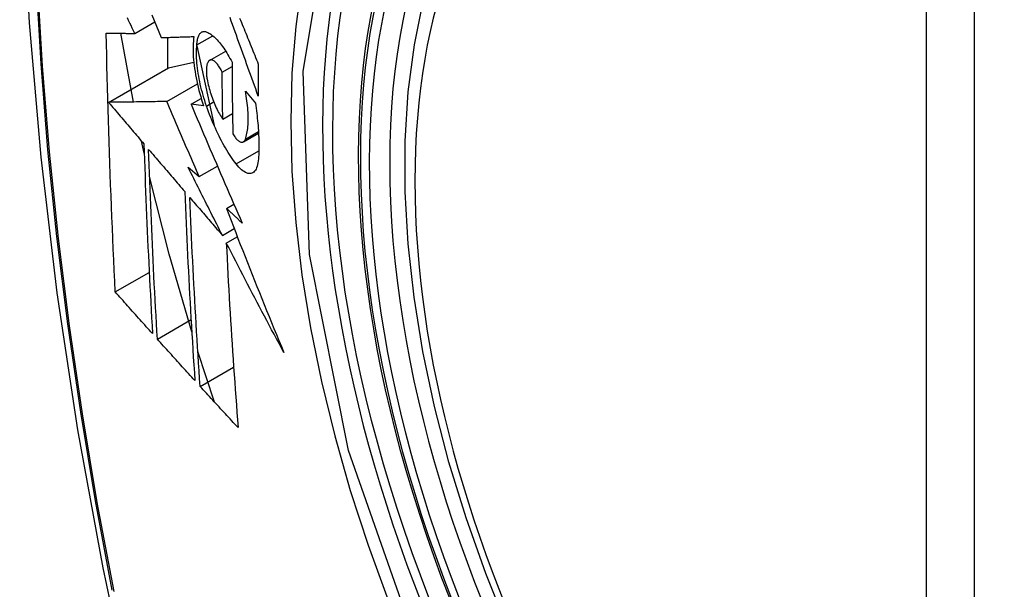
# Model space of a CAD drawing. Header units: inches. Extents: x 387.2 to 455.7, y 148.1 to 211.9.
# Tile 92 of 97: x 437.488 to 437.829, y 180.972 to 181.168. Entities that reach past the tile are written whole.
import ezdxf

# ---------------------------------------------------------------- set-up
doc = ezdxf.new("R2010")
doc.units = ezdxf.units.IN
doc.header["$MEASUREMENT"] = 0
doc.layers.add('Visible Edges(ANSI)', color=7, linetype='Continuous', lineweight=25)
doc.layers.add('Visible Tangent Edges(ANSI)', color=7, linetype='Continuous', lineweight=25)

msp = doc.modelspace()

# ---------------------------------------------------------------- linework, layer by layer
at = {"layer": 'Visible Edges(ANSI)'}
for p, q in [((437.52825, 181.16367), (437.53518, 181.16766)), ((437.52779, 181.13997), (437.52348, 181.1637)), ((437.53958, 181.16228), (437.53958, 181.15159)), ((437.54974, 181.1597), (437.55521, 181.16286)), ((437.54971, 181.15941), (437.55568, 181.13187)), ((437.55414, 181.15436), (437.55969, 181.15755)), ((437.51919, 181.13985), (437.53994, 181.1518)), ((437.53994, 181.1518), (437.54866, 181.1537)), ((437.55847, 181.15028), (437.56188, 181.15225)), ((437.53931, 181.14014), (437.54991, 181.14624)), ((437.54772, 181.13921), (437.55122, 181.14123)), ((437.56649, 181.14372), (437.56994, 181.13959)), ((437.55206, 181.1386), (437.54772, 181.13921)), ((437.55869, 181.13406), (437.56204, 181.13599)), ((437.56579, 181.12621), (437.57103, 181.12923)), ((437.53152, 181.1223), (437.5306, 181.12647)), ((437.54669, 181.11746), (437.55056, 181.11419)), ((437.55056, 181.11419), (437.55684, 181.1178)), ((437.55995, 181.10323), (437.56252, 181.10472)), ((437.55856, 181.09392), (437.56262, 181.09626)), ((437.55991, 181.09128), (437.56371, 181.09346)), ((437.52153, 181.07437), (437.53325, 181.08111)), ((437.53606, 181.0581), (437.54771, 181.06481)), ((437.55583, 181.03635), (437.55007, 181.05386)), ((437.55085, 181.04178), (437.56244, 181.04845))]:
    msp.add_line(p, q, dxfattribs=at)
at = {"layer": 'Visible Edges(ANSI)', "flags": 128}
for points in [[(437.54249, 181.59101), (437.52965, 181.5529), (437.5186, 181.51367), (437.50931, 181.47338), (437.50175, 181.43211), (437.49591, 181.38992), (437.49177, 181.34687), (437.4893, 181.30303), (437.48848, 181.25846), (437.48929, 181.21321), (437.49172, 181.16736), (437.49574, 181.12096), (437.50133, 181.07409), (437.50848, 181.0268), (437.51716, 180.97916), (437.52735, 180.93125), (437.53903, 180.88313)], [(437.65738, 180.95792), (437.64964, 180.9771), (437.64279, 180.99637), (437.63685, 181.01563), (437.63186, 181.0348), (437.62783, 181.05381), (437.62479, 181.07256), (437.62275, 181.09098), (437.62174, 181.10899), (437.62176, 181.1265), (437.62282, 181.14345), (437.62493, 181.15977), (437.62808, 181.17538), (437.63229, 181.19022), (437.63755, 181.2042), (437.64385, 181.21726), (437.65117, 181.22933), (437.65951, 181.24032), (437.66884, 181.25016), (437.67909, 181.25877), (437.69021, 181.26609)], [(437.52825, 181.16367), (437.52783, 181.16456), (437.5274, 181.16545), (437.52698, 181.16634), (437.52655, 181.16723), (437.52613, 181.16812), (437.5257, 181.169)], [(437.53419, 181.1701), (437.53499, 181.16812), (437.53579, 181.16615), (437.53659, 181.16418), (437.53738, 181.16221)], [(437.57096, 181.14202), (437.57051, 181.14326), (437.57006, 181.14449), (437.56961, 181.14572), (437.56916, 181.14696), (437.56871, 181.14819), (437.56826, 181.14943), (437.56782, 181.15067), (437.56737, 181.1519), (437.56692, 181.15314), (437.56648, 181.15438), (437.56603, 181.15561), (437.56559, 181.15685), (437.56514, 181.15809), (437.5647, 181.15932), (437.56426, 181.16055), (437.56381, 181.16179), (437.56337, 181.16302), (437.56293, 181.16425), (437.56249, 181.16548), (437.56205, 181.1667), (437.56162, 181.16793), (437.56118, 181.16915)], [(437.56448, 181.16898), (437.56479, 181.16823), (437.5651, 181.16747), (437.5654, 181.16672), (437.56571, 181.16596), (437.56602, 181.16521), (437.56632, 181.16445), (437.56663, 181.16369), (437.56694, 181.16293), (437.56725, 181.16217), (437.56756, 181.16142), (437.56787, 181.16066), (437.56818, 181.1599), (437.56849, 181.15914), (437.56879, 181.15838), (437.5691, 181.15762), (437.56941, 181.15686), (437.56972, 181.1561), (437.57003, 181.15534), (437.57034, 181.15458), (437.57065, 181.15382), (437.57096, 181.15307)], [(437.52153, 181.07437), (437.52135, 181.07805), (437.52117, 181.08174), (437.521, 181.08543), (437.52083, 181.08913), (437.52067, 181.09282), (437.52051, 181.09652), (437.52035, 181.10023), (437.5202, 181.10393), (437.52005, 181.10764), (437.51991, 181.11136), (437.51977, 181.11507), (437.51963, 181.11879), (437.5195, 181.12252), (437.51938, 181.12625), (437.51926, 181.12998), (437.51914, 181.13372), (437.51903, 181.13746), (437.51893, 181.14121), (437.51883, 181.14496), (437.51873, 181.14871), (437.51864, 181.15246), (437.51856, 181.15621), (437.51848, 181.15997), (437.51841, 181.16372)], [(437.51841, 181.16372), (437.5188, 181.16372), (437.51919, 181.16372), (437.51958, 181.16372), (437.51998, 181.16372), (437.52038, 181.16371), (437.52078, 181.16371), (437.52119, 181.16371), (437.52159, 181.16371), (437.522, 181.1637), (437.52241, 181.1637), (437.52282, 181.1637), (437.52324, 181.1637), (437.52365, 181.16369), (437.52407, 181.16369), (437.52448, 181.16369), (437.5249, 181.16369), (437.52532, 181.16368), (437.52574, 181.16368), (437.52616, 181.16368), (437.52658, 181.16368), (437.527, 181.16368), (437.52741, 181.16367), (437.52783, 181.16367), (437.52825, 181.16367)], [(437.53738, 181.16221), (437.53784, 181.16223), (437.53831, 181.16224), (437.53877, 181.16225), (437.53924, 181.16227), (437.53971, 181.16228), (437.54017, 181.1623), (437.54064, 181.16231), (437.54111, 181.16233), (437.54158, 181.16234), (437.54205, 181.16236), (437.54253, 181.16237), (437.543, 181.16239), (437.54347, 181.1624), (437.54395, 181.16242), (437.54442, 181.16243), (437.54489, 181.16245), (437.54537, 181.16246), (437.54584, 181.16248), (437.54632, 181.16249), (437.54679, 181.16251), (437.54727, 181.16252), (437.54774, 181.16254), (437.54822, 181.16255), (437.54869, 181.16257)], [(437.54869, 181.16257), (437.54859, 181.1618), (437.54851, 181.16099), (437.54846, 181.16016), (437.54842, 181.15929), (437.54841, 181.1584), (437.54842, 181.15748), (437.54845, 181.15654), (437.5485, 181.15557), (437.54858, 181.15458), (437.54867, 181.15358), (437.54879, 181.15255), (437.54893, 181.15152), (437.54909, 181.15046), (437.54926, 181.1494), (437.54946, 181.14833), (437.54968, 181.14725), (437.54992, 181.14617), (437.55018, 181.14508), (437.55045, 181.144), (437.55074, 181.14291), (437.55105, 181.14183), (437.55137, 181.14075), (437.55171, 181.13967), (437.55206, 181.1386)], [(437.54974, 181.1597), (437.54976, 181.16014), (437.5498, 181.16055), (437.54985, 181.16095), (437.54991, 181.16133), (437.54998, 181.16168), (437.55007, 181.16202), (437.55016, 181.16233), (437.55027, 181.16263), (437.55038, 181.1629), (437.55051, 181.16315), (437.55065, 181.16338), (437.55079, 181.16358), (437.55095, 181.16376), (437.55111, 181.16391), (437.55128, 181.16404), (437.55146, 181.16415), (437.55165, 181.16423), (437.55185, 181.16429), (437.55205, 181.16432), (437.55225, 181.16433), (437.55247, 181.16432), (437.55269, 181.16428), (437.55291, 181.16422), (437.55314, 181.16414)], [(437.55314, 181.16414), (437.55349, 181.16399), (437.55384, 181.1638), (437.55419, 181.16359), (437.55455, 181.16336), (437.55491, 181.1631), (437.55528, 181.16281), (437.55565, 181.16249), (437.55602, 181.16215), (437.55639, 181.16179), (437.55676, 181.1614), (437.55713, 181.16099), (437.55751, 181.16055), (437.55788, 181.1601), (437.55825, 181.15961), (437.55862, 181.15911), (437.559, 181.15859), (437.55937, 181.15804), (437.55973, 181.15748), (437.5601, 181.1569), (437.56046, 181.15629), (437.56082, 181.15567), (437.56117, 181.15503), (437.56153, 181.15437), (437.56187, 181.1537)], [(437.55305, 181.13859), (437.55274, 181.13951), (437.55244, 181.14044), (437.55215, 181.14138), (437.55188, 181.14232), (437.55162, 181.14326), (437.55137, 181.14421), (437.55114, 181.14515), (437.55092, 181.1461), (437.55072, 181.14704), (437.55053, 181.14797), (437.55036, 181.1489), (437.55021, 181.14982), (437.55007, 181.15073), (437.54995, 181.15163), (437.54985, 181.15252), (437.54976, 181.15339), (437.5497, 181.15425), (437.54965, 181.15509), (437.54962, 181.15592), (437.5496, 181.15672), (437.54961, 181.1575), (437.54963, 181.15826), (437.54968, 181.159), (437.54974, 181.1597)], [(437.55847, 181.15028), (437.55828, 181.15068), (437.55808, 181.15106), (437.55788, 181.15143), (437.55768, 181.15178), (437.55747, 181.15211), (437.55726, 181.15243), (437.55705, 181.15272), (437.55684, 181.153), (437.55663, 181.15325), (437.55642, 181.15348), (437.55622, 181.15369), (437.55601, 181.15388), (437.5558, 181.15404), (437.5556, 181.15418), (437.5554, 181.15429), (437.55521, 181.15438), (437.55502, 181.15445), (437.55484, 181.15448), (437.55466, 181.1545), (437.55449, 181.15448), (437.55432, 181.15444), (437.55417, 181.15437), (437.55402, 181.15427), (437.55388, 181.15415)], [(437.55388, 181.15415), (437.55378, 181.15403), (437.55368, 181.1539), (437.55358, 181.15375), (437.5535, 181.15359), (437.55342, 181.15341), (437.55334, 181.15322), (437.55328, 181.15302), (437.55322, 181.1528), (437.55316, 181.15257), (437.55312, 181.15233), (437.55308, 181.15207), (437.55305, 181.1518), (437.55302, 181.15152), (437.55301, 181.15123), (437.553, 181.15093), (437.553, 181.15062), (437.55301, 181.1503), (437.55302, 181.14997), (437.55304, 181.14964), (437.55307, 181.14929), (437.55311, 181.14894), (437.55316, 181.14859), (437.55321, 181.14823), (437.55327, 181.14786)], [(437.56187, 181.1537), (437.56188, 181.15266), (437.56188, 181.15162), (437.56189, 181.15059), (437.56189, 181.14955), (437.5619, 181.14851), (437.56191, 181.14748), (437.56191, 181.14644), (437.56192, 181.14541), (437.56193, 181.14438), (437.56194, 181.14334), (437.56195, 181.14231), (437.56197, 181.14128), (437.56198, 181.14025), (437.56199, 181.13922), (437.56201, 181.13819), (437.56202, 181.13716), (437.56204, 181.13613), (437.56206, 181.1351), (437.56207, 181.13407), (437.56209, 181.13304), (437.56211, 181.13201), (437.56213, 181.13099), (437.56215, 181.12996), (437.56217, 181.12893)], [(437.57096, 181.15307), (437.57096, 181.1526), (437.57096, 181.15214), (437.57096, 181.15168), (437.57095, 181.15122), (437.57095, 181.15076), (437.57095, 181.1503), (437.57095, 181.14984), (437.57095, 181.14938), (437.57095, 181.14892), (437.57095, 181.14846), (437.57095, 181.148), (437.57095, 181.14754), (437.57095, 181.14708), (437.57095, 181.14662), (437.57095, 181.14616), (437.57095, 181.1457), (437.57095, 181.14524), (437.57095, 181.14478), (437.57095, 181.14432), (437.57095, 181.14386), (437.57095, 181.1434), (437.57095, 181.14294), (437.57095, 181.14248), (437.57096, 181.14202)], [(437.55327, 181.14786), (437.55338, 181.14723), (437.55351, 181.14659), (437.55365, 181.14595), (437.55381, 181.14531), (437.55397, 181.14466), (437.55415, 181.14402), (437.55434, 181.14337), (437.55454, 181.14274), (437.55475, 181.1421), (437.55496, 181.14148), (437.55519, 181.14086), (437.55543, 181.14025), (437.55567, 181.13965), (437.55592, 181.13907), (437.55618, 181.13849), (437.55644, 181.13793), (437.55671, 181.13739), (437.55698, 181.13686), (437.55726, 181.13634), (437.55754, 181.13585), (437.55782, 181.13537), (437.55811, 181.13491), (437.5584, 181.13448), (437.55869, 181.13406)], [(437.55869, 181.13406), (437.55868, 181.13473), (437.55866, 181.13541), (437.55865, 181.13608), (437.55864, 181.13676), (437.55863, 181.13743), (437.55862, 181.1381), (437.55861, 181.13878), (437.5586, 181.13946), (437.55858, 181.14013), (437.55857, 181.14081), (437.55857, 181.14148), (437.55856, 181.14216), (437.55855, 181.14283), (437.55854, 181.14351), (437.55853, 181.14419), (437.55852, 181.14486), (437.55851, 181.14554), (437.55851, 181.14622), (437.5585, 181.14689), (437.55849, 181.14757), (437.55848, 181.14825), (437.55848, 181.14892), (437.55847, 181.1496), (437.55847, 181.15028)], [(437.56649, 181.12716), (437.56664, 181.12761), (437.56678, 181.12808), (437.56691, 181.12859), (437.56703, 181.12911), (437.56713, 181.12966), (437.56722, 181.13024), (437.5673, 181.13084), (437.56736, 181.13146), (437.56741, 181.1321), (437.56745, 181.13277), (437.56747, 181.13345), (437.56748, 181.13415), (437.56747, 181.13488), (437.56745, 181.13562), (437.56741, 181.13637), (437.56736, 181.13714), (437.5673, 181.13793), (437.56723, 181.13873), (437.56714, 181.13954), (437.56703, 181.14035), (437.56692, 181.14118), (437.56679, 181.14202), (437.56665, 181.14286), (437.56649, 181.14372)], [(437.53931, 181.14014), (437.53853, 181.14013), (437.53775, 181.14011), (437.53696, 181.1401), (437.53616, 181.14009), (437.53536, 181.14008), (437.53456, 181.14007), (437.53375, 181.14006), (437.53294, 181.14005), (437.53212, 181.14003), (437.5313, 181.14002), (437.53047, 181.14001), (437.52964, 181.14), (437.5288, 181.13999), (437.52796, 181.13997), (437.52711, 181.13996), (437.52625, 181.13995), (437.52539, 181.13994), (437.52452, 181.13993), (437.52365, 181.13991), (437.52277, 181.1399), (437.52189, 181.13989), (437.521, 181.13988), (437.5201, 181.13986), (437.51919, 181.13985)], [(437.51919, 181.13985), (437.5197, 181.13925), (437.52021, 181.13866), (437.52072, 181.13806), (437.52123, 181.13746), (437.52173, 181.13687), (437.52224, 181.13627), (437.52275, 181.13567), (437.52326, 181.13507), (437.52377, 181.13448), (437.52428, 181.13388), (437.52479, 181.13328), (437.5253, 181.13268), (437.52581, 181.13209), (437.52632, 181.13149), (437.52683, 181.13089), (437.52734, 181.13029), (437.52785, 181.1297), (437.52836, 181.1291), (437.52887, 181.1285), (437.52938, 181.1279), (437.52989, 181.12731), (437.5304, 181.12671), (437.53091, 181.12611), (437.53142, 181.12552)], [(437.55056, 181.11419), (437.55008, 181.11527), (437.54961, 181.11635), (437.54914, 181.11743), (437.54866, 181.11851), (437.54819, 181.11959), (437.54772, 181.12067), (437.54725, 181.12175), (437.54678, 181.12284), (437.54631, 181.12392), (437.54584, 181.125), (437.54537, 181.12608), (437.5449, 181.12717), (437.54443, 181.12825), (437.54396, 181.12933), (437.54349, 181.13041), (437.54303, 181.13149), (437.54256, 181.13258), (437.54209, 181.13366), (437.54163, 181.13474), (437.54116, 181.13582), (437.5407, 181.1369), (437.54024, 181.13798), (437.53977, 181.13906), (437.53931, 181.14014)], [(437.54772, 181.13921), (437.54843, 181.13751), (437.54915, 181.13581), (437.54987, 181.13411), (437.5506, 181.1324), (437.55132, 181.13069), (437.55205, 181.12898), (437.55278, 181.12727), (437.55351, 181.12556), (437.55425, 181.12384), (437.55498, 181.12212), (437.55572, 181.12041), (437.55646, 181.11869), (437.5572, 181.11697), (437.55794, 181.11526), (437.55868, 181.11354), (437.55943, 181.11182), (437.56017, 181.1101), (437.56092, 181.10839), (437.56167, 181.10667), (437.56242, 181.10496), (437.56317, 181.10324), (437.56392, 181.10153), (437.56467, 181.09982), (437.56543, 181.09811)], [(437.56333, 181.11857), (437.56286, 181.11918), (437.56239, 181.11982), (437.56192, 181.12048), (437.56146, 181.12116), (437.56099, 181.12186), (437.56053, 181.12259), (437.56007, 181.12333), (437.55961, 181.1241), (437.55916, 181.12489), (437.55871, 181.12569), (437.55827, 181.12651), (437.55782, 181.12736), (437.55739, 181.12822), (437.55696, 181.12909), (437.55653, 181.12999), (437.55611, 181.13089), (437.5557, 181.13181), (437.5553, 181.13275), (437.5549, 181.13369), (437.55452, 181.13465), (437.55414, 181.13562), (437.55377, 181.1366), (437.5534, 181.13759), (437.55305, 181.13859)], [(437.56994, 181.13959), (437.57007, 181.13871), (437.5702, 181.13783), (437.57031, 181.13695), (437.57042, 181.13608), (437.57052, 181.13521), (437.57062, 181.13436), (437.57071, 181.1335), (437.57078, 181.13266), (437.57086, 181.13182), (437.57092, 181.13099), (437.57098, 181.13017), (437.57103, 181.12936), (437.57107, 181.12856), (437.5711, 181.12776), (437.57113, 181.12698), (437.57115, 181.1262), (437.57116, 181.12544), (437.57116, 181.12468), (437.57116, 181.12394), (437.57114, 181.12321), (437.57112, 181.12249), (437.5711, 181.12178), (437.57106, 181.12108), (437.57102, 181.12039)], [(437.56217, 181.12893), (437.56238, 181.12859), (437.5626, 181.12826), (437.56281, 181.12795), (437.56303, 181.12767), (437.56324, 181.1274), (437.56346, 181.12716), (437.56367, 181.12694), (437.56388, 181.12674), (437.56409, 181.12657), (437.5643, 181.12642), (437.5645, 181.1263), (437.5647, 181.12621), (437.56489, 181.12614), (437.56508, 181.12609), (437.56526, 181.12608), (437.56543, 181.12609), (437.5656, 181.12612), (437.56575, 181.12619), (437.5659, 181.12628), (437.56604, 181.1264), (437.56617, 181.12655), (437.56629, 181.12673), (437.56639, 181.12693), (437.56649, 181.12716)], [(437.53142, 181.12552), (437.53151, 181.12276), (437.5316, 181.12), (437.5317, 181.11725), (437.5318, 181.1145), (437.5319, 181.11175), (437.53201, 181.109), (437.53212, 181.10626), (437.53223, 181.10352), (437.53234, 181.10078), (437.53246, 181.09805), (437.53258, 181.09531), (437.5327, 181.09258), (437.53283, 181.08985), (437.53296, 181.08713), (437.53309, 181.0844), (437.53322, 181.08168), (437.53336, 181.07896), (437.5335, 181.07624), (437.53364, 181.07353), (437.53378, 181.07081), (437.53392, 181.0681), (437.53407, 181.06539), (437.53422, 181.06268), (437.53437, 181.05998)], [(437.53606, 181.0581), (437.53591, 181.06081), (437.53575, 181.06353), (437.5356, 181.06625), (437.53545, 181.06896), (437.53531, 181.07168), (437.53516, 181.07441), (437.53502, 181.07713), (437.53489, 181.07985), (437.53475, 181.08257), (437.53462, 181.0853), (437.53449, 181.08802), (437.53436, 181.09075), (437.53423, 181.09348), (437.53411, 181.09621), (437.53399, 181.09894), (437.53387, 181.10167), (437.53376, 181.1044), (437.53365, 181.10714), (437.53354, 181.10988), (437.53344, 181.11262), (437.53333, 181.11536), (437.53324, 181.11811), (437.53314, 181.12086), (437.53305, 181.12361)], [(437.53305, 181.12361), (437.53357, 181.123), (437.53409, 181.12239), (437.5346, 181.12179), (437.53512, 181.12118), (437.53564, 181.12057), (437.53616, 181.11996), (437.53668, 181.11936), (437.5372, 181.11875), (437.53773, 181.11814), (437.53825, 181.11753), (437.53877, 181.11692), (437.53929, 181.11631), (437.53981, 181.11571), (437.54033, 181.1151), (437.54085, 181.11449), (437.54137, 181.11388), (437.5419, 181.11327), (437.54242, 181.11266), (437.54294, 181.11206), (437.54346, 181.11145), (437.54398, 181.11084), (437.5445, 181.11023), (437.54503, 181.10963), (437.54555, 181.10902)], [(437.57102, 181.12039), (437.57095, 181.11966), (437.57085, 181.11898), (437.57073, 181.11835), (437.57057, 181.11778), (437.57039, 181.11726), (437.57018, 181.11679), (437.56995, 181.11639), (437.56969, 181.11604), (437.56941, 181.11576), (437.5691, 181.11554), (437.56878, 181.11537), (437.56843, 181.11527), (437.56807, 181.11523), (437.56769, 181.11525), (437.5673, 181.11533), (437.56689, 181.11547), (437.56648, 181.11566), (437.56605, 181.11592), (437.56561, 181.11623), (437.56516, 181.11659), (437.56471, 181.11701), (437.56425, 181.11748), (437.56379, 181.118), (437.56333, 181.11857)], [(437.55856, 181.09392), (437.55806, 181.0949), (437.55756, 181.09588), (437.55706, 181.09686), (437.55657, 181.09784), (437.55607, 181.09882), (437.55557, 181.0998), (437.55507, 181.10078), (437.55458, 181.10176), (437.55408, 181.10275), (437.55358, 181.10373), (437.55309, 181.10471), (437.55259, 181.10569), (437.5521, 181.10667), (437.5516, 181.10765), (437.55111, 181.10864), (437.55062, 181.10962), (437.55012, 181.1106), (437.54963, 181.11158), (437.54914, 181.11256), (437.54865, 181.11354), (437.54816, 181.11452), (437.54767, 181.1155), (437.54718, 181.11648), (437.54669, 181.11746)], [(437.54797, 181.06057), (437.54016, 181.08745), (437.53338, 181.11422)], [(437.54555, 181.10902), (437.54566, 181.10627), (437.54577, 181.10352), (437.54588, 181.10078), (437.546, 181.09803), (437.54613, 181.09529), (437.54625, 181.09256), (437.54638, 181.08982), (437.54651, 181.08709), (437.54665, 181.08436), (437.54679, 181.08164), (437.54693, 181.07891), (437.54707, 181.07619), (437.54722, 181.07348), (437.54737, 181.07076), (437.54753, 181.06805), (437.54768, 181.06534), (437.54784, 181.06264), (437.548, 181.05993), (437.54817, 181.05723), (437.54834, 181.05454), (437.5485, 181.05184), (437.54868, 181.04915), (437.54885, 181.04646), (437.54903, 181.04378)], [(437.55085, 181.04178), (437.55067, 181.04447), (437.55049, 181.04717), (437.55032, 181.04987), (437.55015, 181.05258), (437.54998, 181.05528), (437.54981, 181.05798), (437.54964, 181.06069), (437.54948, 181.06339), (437.54932, 181.0661), (437.54916, 181.06881), (437.54901, 181.07152), (437.54886, 181.07423), (437.54871, 181.07695), (437.54857, 181.07967), (437.54843, 181.08238), (437.54829, 181.08511), (437.54815, 181.08783), (437.54802, 181.09056), (437.54789, 181.09329), (437.54777, 181.09602), (437.54765, 181.09875), (437.54753, 181.10149), (437.54741, 181.10423), (437.5473, 181.10698)], [(437.5473, 181.10698), (437.54777, 181.10643), (437.54824, 181.10589), (437.54871, 181.10535), (437.54917, 181.1048), (437.54964, 181.10426), (437.55011, 181.10372), (437.55058, 181.10317), (437.55105, 181.10263), (437.55152, 181.10208), (437.55199, 181.10154), (437.55245, 181.10099), (437.55292, 181.10045), (437.55339, 181.09991), (437.55386, 181.09936), (437.55433, 181.09882), (437.5548, 181.09827), (437.55527, 181.09773), (437.55574, 181.09718), (437.55621, 181.09664), (437.55668, 181.0961), (437.55715, 181.09555), (437.55762, 181.09501), (437.55809, 181.09446), (437.55856, 181.09392)], [(437.56543, 181.09811), (437.5652, 181.09833), (437.56497, 181.09854), (437.56474, 181.09875), (437.56451, 181.09897), (437.56428, 181.09918), (437.56406, 181.09939), (437.56383, 181.09961), (437.5636, 181.09982), (437.56337, 181.10003), (437.56314, 181.10025), (437.56291, 181.10046), (437.56269, 181.10067), (437.56246, 181.10089), (437.56223, 181.1011), (437.562, 181.10131), (437.56177, 181.10153), (437.56154, 181.10174), (437.56132, 181.10195), (437.56109, 181.10217), (437.56086, 181.10238), (437.56063, 181.10259), (437.5604, 181.10281), (437.56018, 181.10302), (437.55995, 181.10323)], [(437.55995, 181.10323), (437.56074, 181.10116), (437.56154, 181.09908), (437.56234, 181.09701), (437.56314, 181.09493), (437.56394, 181.09286), (437.56475, 181.09078), (437.56556, 181.08871), (437.56637, 181.08663), (437.56719, 181.08455), (437.56801, 181.08248), (437.56883, 181.0804), (437.56966, 181.07832), (437.57049, 181.07625), (437.57132, 181.07417), (437.57215, 181.0721), (437.57299, 181.07002), (437.57383, 181.06795), (437.57468, 181.06588), (437.57553, 181.0638), (437.57638, 181.06173), (437.57723, 181.05966), (437.57809, 181.05759), (437.57895, 181.05552), (437.57982, 181.05345)], [(437.57982, 181.05345), (437.57896, 181.05502), (437.57812, 181.05659), (437.57727, 181.05817), (437.57642, 181.05974), (437.57558, 181.06132), (437.57474, 181.0629), (437.5739, 181.06447), (437.57306, 181.06605), (437.57222, 181.06763), (437.57139, 181.06921), (437.57055, 181.07079), (437.56972, 181.07237), (437.56889, 181.07395), (437.56807, 181.07553), (437.56724, 181.07711), (437.56642, 181.07868), (437.5656, 181.08026), (437.56478, 181.08184), (437.56396, 181.08342), (437.56315, 181.08499), (437.56234, 181.08656), (437.56153, 181.08814), (437.56072, 181.08971), (437.55991, 181.09128)], [(437.55991, 181.09128), (437.56004, 181.08859), (437.56018, 181.0859), (437.56032, 181.08322), (437.56046, 181.08053), (437.5606, 181.07785), (437.56075, 181.07517), (437.56091, 181.07249), (437.56106, 181.06982), (437.56122, 181.06715), (437.56139, 181.06448), (437.56155, 181.06182), (437.56172, 181.05916), (437.5619, 181.0565), (437.56207, 181.05385), (437.56225, 181.0512), (437.56243, 181.04855), (437.56262, 181.04591), (437.5628, 181.04327), (437.56299, 181.04064), (437.56318, 181.03801), (437.56338, 181.03539), (437.56357, 181.03277), (437.56377, 181.03016), (437.56397, 181.02755)], [(437.53437, 181.05998), (437.53384, 181.06057), (437.5333, 181.06117), (437.53276, 181.06177), (437.53222, 181.06237), (437.53169, 181.06297), (437.53115, 181.06357), (437.53062, 181.06417), (437.53008, 181.06477), (437.52954, 181.06537), (437.52901, 181.06597), (437.52847, 181.06657), (437.52794, 181.06717), (437.5274, 181.06777), (437.52687, 181.06837), (437.52633, 181.06897), (437.5258, 181.06957), (437.52526, 181.07017), (437.52473, 181.07077), (437.52419, 181.07137), (437.52366, 181.07197), (437.52313, 181.07257), (437.52259, 181.07317), (437.52206, 181.07377), (437.52153, 181.07437)], [(437.54903, 181.04378), (437.54848, 181.04437), (437.54794, 181.04497), (437.5474, 181.04557), (437.54685, 181.04616), (437.54631, 181.04676), (437.54577, 181.04735), (437.54523, 181.04795), (437.54469, 181.04855), (437.54415, 181.04914), (437.5436, 181.04974), (437.54306, 181.05034), (437.54252, 181.05093), (437.54198, 181.05153), (437.54144, 181.05213), (437.5409, 181.05273), (437.54036, 181.05332), (437.53982, 181.05392), (437.53929, 181.05452), (437.53875, 181.05511), (437.53821, 181.05571), (437.53767, 181.05631), (437.53713, 181.0569), (437.5366, 181.0575), (437.53606, 181.0581)], [(437.56397, 181.02755), (437.56342, 181.02814), (437.56287, 181.02873), (437.56232, 181.02932), (437.56177, 181.02992), (437.56122, 181.03051), (437.56068, 181.0311), (437.56013, 181.03169), (437.55958, 181.03229), (437.55903, 181.03288), (437.55848, 181.03347), (437.55794, 181.03406), (437.55739, 181.03466), (437.55684, 181.03525), (437.5563, 181.03584), (437.55575, 181.03644), (437.5552, 181.03703), (437.55466, 181.03762), (437.55411, 181.03822), (437.55357, 181.03881), (437.55302, 181.0394), (437.55248, 181.04), (437.55194, 181.04059), (437.5514, 181.04118), (437.55085, 181.04178)]]:
    msp.add_lwpolyline(points, dxfattribs=at)
at = {"layer": 'Visible Edges(ANSI)'}
msp.add_ellipse((437.83909, 180.99064), major_axis=(0.15718, -0.27294), ratio=0.578093, start_param=2.362013, end_param=7.062765, dxfattribs=at)
msp.add_ellipse((437.83561, 180.98864), major_axis=(-0.15963, 0.2772), ratio=0.578093, dxfattribs=at)
at = {"layer": 'Visible Tangent Edges(ANSI)'}
for p, q in [((437.80186, 181.25353), (437.80186, 180.76823)), ((437.81856, 180.76823), (437.81856, 181.25353)), ((437.55305, 181.13859), (437.55552, 181.14001)), ((437.56649, 181.12716), (437.571, 181.12976)), ((437.56333, 181.11857), (437.57114, 181.12307))]:
    msp.add_line(p, q, dxfattribs=at)
at = {"layer": 'Visible Tangent Edges(ANSI)', "flags": 128}
for points in [[(437.54165, 181.54742), (437.53389, 181.52493), (437.52676, 181.50178), (437.52029, 181.478), (437.51449, 181.4536), (437.50935, 181.42862), (437.50489, 181.40308), (437.50112, 181.37702), (437.49804, 181.35047), (437.49564, 181.32346), (437.49394, 181.29603), (437.49293, 181.26821), (437.4926, 181.24), (437.49296, 181.21142), (437.494, 181.18245), (437.49573, 181.15312), (437.49814, 181.12347), (437.50123, 181.09354), (437.505, 181.06335), (437.50945, 181.0329), (437.51456, 181.00223), (437.52034, 180.97134)], [(437.52108, 180.9709), (437.51528, 181.00172), (437.51015, 181.03234), (437.50569, 181.06273), (437.50191, 181.09287), (437.4988, 181.12275), (437.49638, 181.15234), (437.49464, 181.18161), (437.49359, 181.21051), (437.49323, 181.23903), (437.49356, 181.26716), (437.49458, 181.2949), (437.49629, 181.32224), (437.49869, 181.34916), (437.50179, 181.37561), (437.50558, 181.40156), (437.51005, 181.42698), (437.51521, 181.45184), (437.52103, 181.47611), (437.52752, 181.49977), (437.53465, 181.52278), (437.54243, 181.54514)], [(437.62641, 180.95045), (437.6022, 181.0196), (437.58868, 181.08731), (437.58647, 181.15053), (437.59568, 181.20613), (437.61594, 181.25176), (437.64619, 181.28514), (437.68514, 181.30477), (437.73113, 181.30988), (437.78183, 181.30022), (437.83498, 181.27624)], [(437.6409, 181.28633), (437.63187, 181.27832), (437.62352, 181.26932), (437.61586, 181.25937), (437.60892, 181.24849), (437.60274, 181.23672), (437.59733, 181.2241), (437.59272, 181.21066), (437.58894, 181.19648), (437.58599, 181.18162), (437.58388, 181.1661), (437.58261, 181.14997), (437.58218, 181.13326), (437.58261, 181.11603), (437.5839, 181.09836), (437.58603, 181.08034), (437.58899, 181.06202), (437.59278, 181.04345), (437.59738, 181.02471), (437.60277, 181.00584), (437.60895, 180.9869), (437.61589, 180.96797)]]:
    msp.add_lwpolyline(points, dxfattribs=at)
at = {"layer": 'Visible Tangent Edges(ANSI)'}
for centre, major_axis, start_param, end_param in [((437.8381, 180.99007), (-0.17285, 0.30015), 5.049711, 10.658253), ((437.83805, 180.99004), (-0.1503, 0.261), 5.670484, 8.47055)]:
    msp.add_ellipse(centre, major_axis=major_axis, ratio=0.578093, start_param=start_param, end_param=end_param, dxfattribs=at)
for centre, major_axis in [((437.83869, 180.99041), (0.17078, -0.29656)), ((437.83571, 180.9887), (-0.16238, 0.28198)), ((437.83561, 180.98864), (0.16178, -0.28094))]:
    msp.add_ellipse(centre, major_axis=major_axis, ratio=0.578093, dxfattribs=at)

doc.saveas('drawing.dxf')
